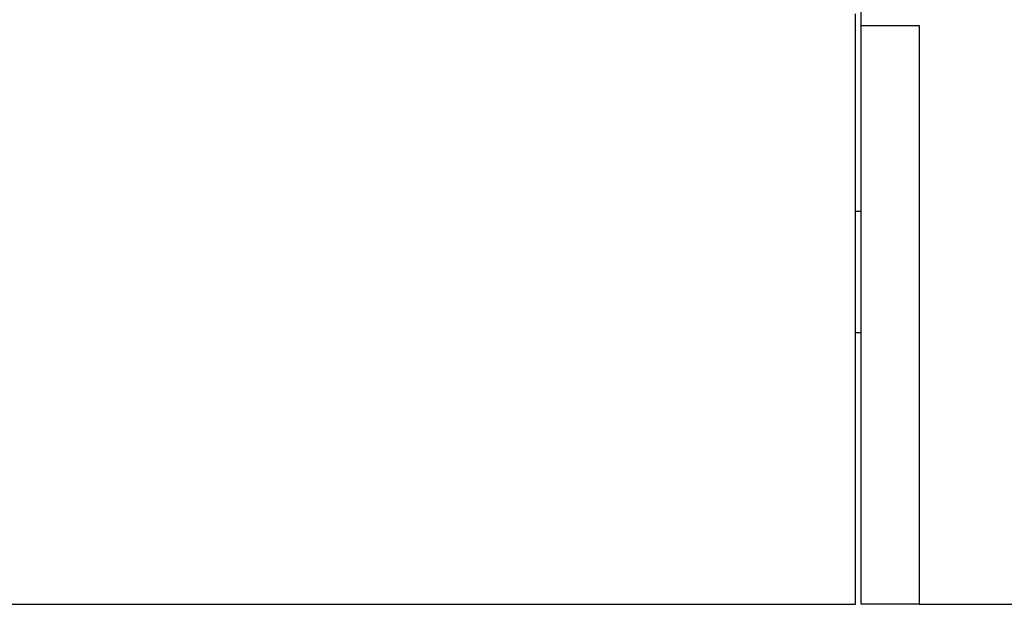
# Model space of a CAD drawing. Extents: x 2651 to 7771, y -1163 to 1075.
# Tile 39 of 256: x 3105 to 3191, y -137 to -87. Entities that reach past the tile are written whole.
import ezdxf

# ---------------------------------------------------------------- set-up
doc = ezdxf.new("R2010")
doc.units = 0
doc.header["$LTSCALE"] = 10
for name, color, linetype in [('LAYER_020', 7, 'CONTINUOUS'), ('LAYER_098', 7, 'CONTINUOUS'), ('LAYER_103', 7, 'CONTINUOUS'), ('LAYER_199', 7, 'CONTINUOUS')]:
    doc.layers.add(name, color=color, linetype=linetype)

msp = doc.modelspace()

# ---------------------------------------------------------------- linework, layer by layer
at = {"layer": 'LAYER_020', "linetype": 'Continuous'}
msp.add_line((3177.684, -103.408), (3178.184, -103.408), dxfattribs=at)
at = {"layer": 'LAYER_098', "linetype": 'Continuous'}
for p, q in [((3178.184, -87.358), (3178.184, 11.642)), ((3178.184, -87.358), (3183.184, -87.358)), ((3178.184, -137.358), (3178.184, -87.358)), ((3183.184, -87.358), (3183.184, -137.358)), ((3183.184, -137.358), (3178.184, -137.358)), ((3183.184, -137.358), (3278.184, -137.358))]:
    msp.add_line(p, q, dxfattribs=at)
at = {"layer": 'LAYER_103', "linetype": 'Continuous'}
for p, q in [((3177.684, -137.358), (3177.684, -86.358)), ((3027.684, -137.358), (3177.684, -137.358))]:
    msp.add_line(p, q, dxfattribs=at)
at = {"layer": 'LAYER_199', "linetype": 'Continuous'}
msp.add_line((3177.684, -113.883), (3178.184, -113.883), dxfattribs=at)

doc.saveas('drawing.dxf')
